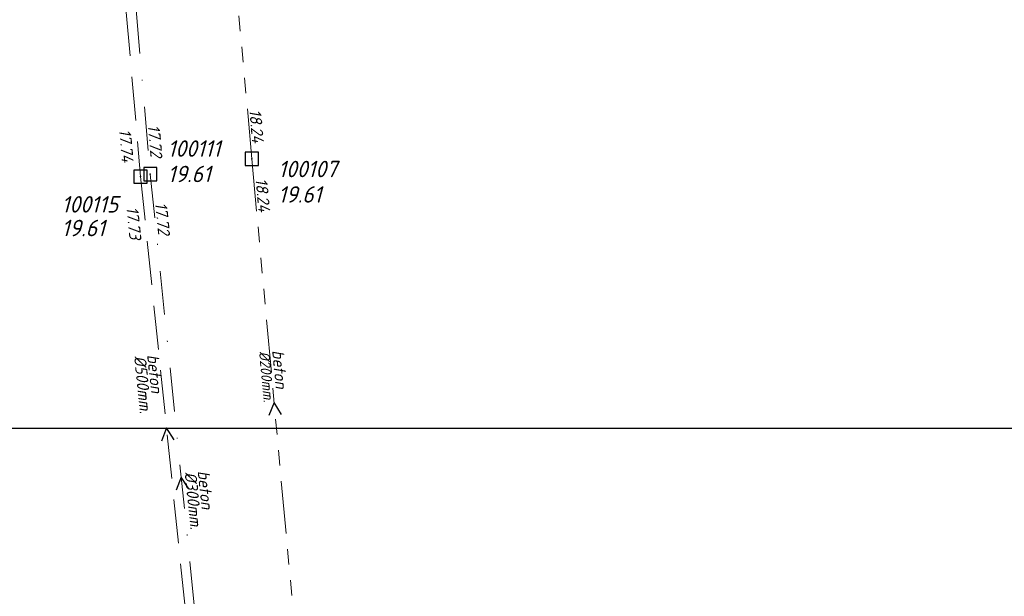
# Model space of a CAD drawing. Header units: metres. Extents: x 152202 to 157341, y 461610 to 468701.
# Tile 6 of 238: x 152870 to 152982, y 461989 to 462055. Entities that reach past the tile are written whole.
import ezdxf

# ---------------------------------------------------------------- set-up
doc = ezdxf.new("R2010")
doc.units = ezdxf.units.M
doc.header["$PDMODE"] = 64
doc.header["$PDSIZE"] = 1.5
for name, pattern in [('RI-GWA', [18.45, 6, -1.8, 1.75, -1.8, 1.75, -1.8, 1.75, -1.8]), ('RI-HWA', [7.4, 5, -2.4]), ('RI-VWA', [11, 5, -3, 0, -3])]:
    doc.linetypes.add(name, pattern=pattern)
doc.layers.get('0').update_dxf_attribs({"linetype": 'CONTINUOUS'})
doc.layers.get('DEFPOINTS').update_dxf_attribs({"linetype": 'CONTINUOUS'})
for name, color, linetype, lineweight in [('B-OI-RI-GWA-MATERIAAL-T18', 10, 'CONTINUOUS', 18), ('B-OI-RI-GWA-PUTDEKSELHOOGTE-T25', 10, 'CONTINUOUS', 25), ('B-OI-RI-GWA_BOB-T18', 10, 'CONTINUOUS', 18), ('B-OI-RI-GWA_DIAMETER-T18', 10, 'CONTINUOUS', 18), ('B-OI-RI-GWA_PUTNUMMER-T18', 10, 'CONTINUOUS', 18), ('B-OI-RI-GWA_RIOOLPUT-S', 10, 'CONTINUOUS', 25), ('B-OI-RI-GWA_TRANSPORTLEIDING-G', 10, 'RI-GWA', 18), ('B-OI-RI-HWA-BOB-T18', 150, 'CONTINUOUS', 18), ('B-OI-RI-HWA-MATERIAAL-T18', 150, 'CONTINUOUS', 18), ('B-OI-RI-HWA-PUTDEKSELHOOGTE-T25', 150, 'CONTINUOUS', 25), ('B-OI-RI-HWA-PUTNUMMER-T25', 150, 'CONTINUOUS', 25), ('B-OI-RI-HWA_DIAMETER-T18', 150, 'CONTINUOUS', 18), ('B-OI-RI-HWA_RIOOLPUT-S', 150, 'CONTINUOUS', 25), ('B-OI-RI-HWA_TRANSPORTLEIDING-G', 150, 'RI-HWA', 18), ('B-OI-RI-STROOMRICHTING-S', 252, 'CONTINUOUS', 25), ('B-OI-RI-VWA-BOB-T18', 34, 'CONTINUOUS', 18), ('B-OI-RI-VWA-DIAMETER-T18', 34, 'CONTINUOUS', 18), ('B-OI-RI-VWA-MATERIAAL-T18', 34, 'CONTINUOUS', 18), ('B-OI-RI-VWA_PUTDEKSELHOOGTE-T25', 34, 'CONTINUOUS', 25), ('B-OI-RI-VWA_PUTNUMMER-T25', 34, 'CONTINUOUS', 25), ('B-OI-RI-VWA_RIOOLPUT-S', 34, 'CONTINUOUS', 25), ('B-OI-RI-VWA_TRANSPORTLEIDING-G', 34, 'RI-VWA', 18)]:
    doc.layers.add(name, color=color, linetype=linetype, lineweight=lineweight)
doc.styles.add('NLCS-ISO-M500-T18_CURSIEF', font='NLCS-ISO.ttf', dxfattribs={"oblique": 15, "height": 0.9})
doc.styles.add('NLCS-ISO-M750-T18_CURSIEF', font='NLCS-ISO.ttf', dxfattribs={"oblique": 15, "height": 1.35})
doc.styles.add('NLCS-ISO-M750-T25_CURSIEF', font='NLCS-ISO.ttf', dxfattribs={"oblique": 15, "height": 1.875})

# ---------------------------------------------------------------- blocks, each defined once
blk = doc.blocks.new('ACMAP_ANN_TEMPLATE_hwa-diam')
at = {"style": 'NLCS-ISO-M750-T18_CURSIEF', "oblique": 15}
blk.add_attdef('hwa-diam', (-3.7, -1.3), '', height=1.35, dxfattribs=at)
blk = doc.blocks.new('ACMAP_ANN_TEMPLATE_hwa-materiaal')
at = {"style": 'NLCS-ISO-M750-T18_CURSIEF', "oblique": 15}
blk.add_attdef('hwa-mat', (-3.7, 0.2), '', height=1.35, dxfattribs=at)
blk = doc.blocks.new('ACMAP_ANN_TEMPLATE_hwa-nap-l')
at = {"style": 'NLCS-ISO-M750-T18_CURSIEF', "oblique": 15}
blk.add_attdef('hwa-nap-l', (3.3, 0.2), '', height=1.35, dxfattribs=at)
blk = doc.blocks.new('ACMAP_ANN_TEMPLATE_hwa-nap-r')
at = {"style": 'NLCS-ISO-M750-T18_CURSIEF', "oblique": 15}
blk.add_attdef('hwa-nap-r', (-5.6, 0.2), '', height=1.35, dxfattribs=at)
blk = doc.blocks.new('ACMAP_ANN_TEMPLATE_vwa-diam')
at = {"style": 'NLCS-ISO-M750-T18_CURSIEF', "oblique": 15}
blk.add_attdef('vwa-diam', (0.3, -1.3), '', height=1.35, dxfattribs=at)
blk = doc.blocks.new('ACMAP_ANN_TEMPLATE_vwa-materiaal')
at = {"style": 'NLCS-ISO-M750-T18_CURSIEF', "oblique": 15}
blk.add_attdef('vwa-mat', (0.3, 0.2), '', height=1.35, dxfattribs=at)
blk = doc.blocks.new('ACMAP_ANN_TEMPLATE_vwa-nap-l')
at = {"style": 'NLCS-ISO-M750-T18_CURSIEF', "oblique": 15}
blk.add_attdef('vwa-nap-l', (3.3, 0.2), '', height=1.35, dxfattribs=at)
blk = doc.blocks.new('ACMAP_ANN_TEMPLATE_vwa-nap-r')
at = {"style": 'NLCS-ISO-M750-T18_CURSIEF', "oblique": 15}
blk.add_attdef('vwa-nap-r', (-5.6, 0.2), '', height=1.35, dxfattribs=at)
blk = doc.blocks.new('ACMAP_ANN_TEMPLATE_gwa-diam')
at = {"style": 'NLCS-ISO-M500-T18_CURSIEF', "oblique": 15}
blk.add_attdef('gwa-diam', (-2.2, -1.3), '', height=1.2, dxfattribs=at)
blk = doc.blocks.new('ACMAP_ANN_TEMPLATE_gwa-materiaal')
at = {"style": 'NLCS-ISO-M750-T18_CURSIEF', "oblique": 15}
blk.add_attdef('gwa-mat', (-2.2, 0.2), '', height=1.35, dxfattribs=at)
blk = doc.blocks.new('ACMAP_ANN_TEMPLATE_gwa-nap-l')
at = {"style": 'NLCS-ISO-M750-T18_CURSIEF', "oblique": 15}
blk.add_attdef('gwa-nap-l', (2.3, 0.2), '', height=1.35, dxfattribs=at)
blk = doc.blocks.new('ACMAP_ANN_TEMPLATE_gwa-nap-r')
at = {"style": 'NLCS-ISO-M750-T18_CURSIEF', "oblique": 15}
blk.add_attdef('gwa-nap-r', (-5.6, 0.2), '', height=1.35, dxfattribs=at)
blk = doc.blocks.new('ACMAP_ANN_TEMPLATE_hwa-puth')
at = {"color": 0, "linetype": 'ByBlock', "style": 'NLCS-ISO-M750-T25_CURSIEF', "oblique": 15}
blk.add_attdef('hwa-puth', (-9, -6.8), '', height=1.88, dxfattribs=at)
blk = doc.blocks.new('ACMAP_ANN_TEMPLATE_hwa-putnr')
at = {"color": 0, "linetype": 'ByBlock', "style": 'NLCS-ISO-M750-T25_CURSIEF', "oblique": 15}
blk.add_attdef('hwa-putnr', (-9, -4.1), '', height=1.88, dxfattribs=at)
blk = doc.blocks.new('ACMAP_ANN_TEMPLATE_gwa-puth')
at = {"style": 'NLCS-ISO-M750-T25_CURSIEF', "oblique": 15}
blk.add_attdef('gwa-puth', (3, -5), '', height=1.88, dxfattribs=at)
blk = doc.blocks.new('ACMAP_ANN_TEMPLATE_gwa-putnr')
at = {"style": 'NLCS-ISO-M750-T25_CURSIEF', "oblique": 15}
blk.add_attdef('gwa-putnr', (3, -2.1), '', height=1.88, dxfattribs=at)
blk = doc.blocks.new('ACMAP_ANN_TEMPLATE_vwa-puth')
at = {"style": 'NLCS-ISO-M750-T25_CURSIEF', "oblique": 15}
blk.add_attdef('vwa-puth', (-3, 5), '', height=1.88, dxfattribs=at)
blk = doc.blocks.new('ACMAP_ANN_TEMPLATE_vwa-putnr')
at = {"style": 'NLCS-ISO-M750-T25_CURSIEF', "oblique": 15}
blk.add_attdef('vaw-putnr', (-3, 7.9), '', height=1.88, dxfattribs=at)

msp = doc.modelspace()

# ---------------------------------------------------------------- linework, layer by layer
at = {"layer": 'B-OI-RI-GWA_RIOOLPUT-S', "transparency": 33554623}
msp.add_point((152896.45, 462038.72), dxfattribs=at)
at = {"layer": 'B-OI-RI-GWA_TRANSPORTLEIDING-G', "transparency": 33554623}
for p, q in [((152890.97, 462099.53), (152896.45, 462038.72)), ((152896.45, 462038.72), (152901.53, 461983.16))]:
    msp.add_line(p, q, dxfattribs=at)
at = {"layer": 'B-OI-RI-HWA_RIOOLPUT-S', "transparency": 33554623}
msp.add_point((152883.77, 462036.69), dxfattribs=at)
at = {"layer": 'B-OI-RI-HWA_TRANSPORTLEIDING-G', "transparency": 33554623}
for p, q in [((152878.3, 462099.66), (152883.77, 462036.69)), ((152883.77, 462036.69), (152889.68, 461979.4))]:
    msp.add_line(p, q, dxfattribs=at)
at = {"layer": 'B-OI-RI-STROOMRICHTING-S', "transparency": 33554623}
for points in [[(152899.84, 462009.57), (152898.99, 462010.94), (152898.4, 462009.44)], [(152887.59, 462006.69), (152886.72, 462008.05), (152886.16, 462006.54)], [(152889.26, 462001.09), (152888.4, 462002.44), (152887.83, 462000.94)]]:
    msp.add_lwpolyline(points, dxfattribs=at)
at = {"layer": 'B-OI-RI-VWA_RIOOLPUT-S', "transparency": 33554623}
msp.add_point((152884.88, 462036.97), dxfattribs=at)
at = {"layer": 'B-OI-RI-VWA_TRANSPORTLEIDING-G', "transparency": 33554623}
for p, q in [((152879.42, 462099.94), (152884.88, 462036.97)), ((152884.88, 462036.97), (152891.92, 461967.92))]:
    msp.add_line(p, q, dxfattribs=at)
at = {"layer": 'DEFPOINTS', "flags": 128}
msp.add_lwpolyline([(153428.175, 462374.019), (153234.15, 462374.629), (153234.15, 462623.019), (152813.175, 462623.019), (152813.175, 462008.019), (153286.694, 462008.019), (153286.694, 462092.924), (153428.175, 462092.924)], close=True, dxfattribs=at)

# ---------------------------------------------------------------- block references
at = {"layer": 'B-OI-RI-GWA-MATERIAAL-T18', "transparency": 33554623}
ref = msp.add_blockref('ACMAP_ANN_TEMPLATE_gwa-materiaal', (152898.761, 462014.662), dxfattribs=dict(at, rotation=275.2241813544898))
ref.add_attrib('gwa-mat', 'beton', (152898.76, 462016.871), dxfattribs={"layer": '0', "color": 0, "linetype": 'ByBlock', "height": 1.35, "rotation": 275.22418, "style": 'NLCS-ISO-M750-T18_CURSIEF', "oblique": 15})
at = {"layer": 'B-OI-RI-GWA-PUTDEKSELHOOGTE-T25', "transparency": 33554623}
ref = msp.add_blockref('ACMAP_ANN_TEMPLATE_gwa-puth', (152896.45, 462038.72), dxfattribs=at)
ref.add_attrib('gwa-puth', '19.61', (152899.45, 462033.72), dxfattribs={"layer": '0', "color": 0, "linetype": 'ByBlock', "height": 1.875, "style": 'NLCS-ISO-M750-T25_CURSIEF', "oblique": 15})
at = {"layer": 'B-OI-RI-GWA_BOB-T18', "transparency": 33554623}
ref = msp.add_blockref('ACMAP_ANN_TEMPLATE_gwa-nap-r', (152896.45, 462038.72), dxfattribs=dict(at, rotation=275.14940042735))
ref.add_attrib('gwa-nap-r', '18.24', (152896.147, 462044.315), dxfattribs={"layer": '0', "color": 0, "linetype": 'ByBlock', "height": 1.35, "rotation": 275.1494, "style": 'NLCS-ISO-M750-T18_CURSIEF', "oblique": 15})
ref = msp.add_blockref('ACMAP_ANN_TEMPLATE_gwa-nap-l', (152896.45, 462038.72), dxfattribs=dict(at, rotation=275.2241813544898))
ref.add_attrib('gwa-nap-l', '18.24', (152896.859, 462036.448), dxfattribs={"layer": '0', "color": 0, "linetype": 'ByBlock', "height": 1.35, "rotation": 275.22418, "style": 'NLCS-ISO-M750-T18_CURSIEF', "oblique": 15})
at = {"layer": 'B-OI-RI-GWA_DIAMETER-T18', "transparency": 33554623}
ref = msp.add_blockref('ACMAP_ANN_TEMPLATE_gwa-diam', (152898.761, 462014.662), dxfattribs=dict(at, rotation=275.2241813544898))
ref.add_attrib('gwa-diam', '%%c200mm.', (152897.266, 462016.734), dxfattribs={"layer": '0', "color": 0, "linetype": 'ByBlock', "height": 1.2, "rotation": 275.22418, "style": 'NLCS-ISO-M500-T18_CURSIEF', "oblique": 15})
at = {"layer": 'B-OI-RI-GWA_PUTNUMMER-T18', "transparency": 33554623}
ref = msp.add_blockref('ACMAP_ANN_TEMPLATE_gwa-putnr', (152896.45, 462038.72), dxfattribs=at)
ref.add_attrib('gwa-putnr', '100107', (152899.45, 462036.62), dxfattribs={"layer": '0', "color": 0, "linetype": 'ByBlock', "height": 1.875, "style": 'NLCS-ISO-M750-T25_CURSIEF', "oblique": 15})
at = {"layer": 'B-OI-RI-HWA-BOB-T18', "transparency": 33554623}
ref = msp.add_blockref('ACMAP_ANN_TEMPLATE_hwa-nap-r', (152881.599, 462036.468), dxfattribs=dict(at, rotation=274.9646364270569))
ref.add_attrib('hwa-nap-r', '17.74', (152881.313, 462042.064), dxfattribs={"layer": '0', "color": 0, "linetype": 'ByBlock', "height": 1.35, "rotation": 274.96464, "style": 'NLCS-ISO-M750-T18_CURSIEF', "oblique": 15})
ref = msp.add_blockref('ACMAP_ANN_TEMPLATE_hwa-nap-l', (152881.599, 462036.468), dxfattribs=dict(at, rotation=275.8897625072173))
ref.add_attrib('hwa-nap-l', '17.73', (152882.136, 462033.205), dxfattribs={"layer": '0', "color": 0, "linetype": 'ByBlock', "height": 1.35, "rotation": 275.88976, "style": 'NLCS-ISO-M750-T18_CURSIEF', "oblique": 15})
at = {"layer": 'B-OI-RI-HWA-MATERIAAL-T18', "transparency": 33554623}
ref = msp.add_blockref('ACMAP_ANN_TEMPLATE_hwa-materiaal', (152884.692, 462012.659), dxfattribs=dict(at, rotation=275.8897625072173))
ref.add_attrib('hwa-mat', 'beton', (152884.512, 462016.36), dxfattribs={"layer": '0', "color": 0, "linetype": 'ByBlock', "height": 1.35, "rotation": 275.88976, "style": 'NLCS-ISO-M750-T18_CURSIEF', "oblique": 15})
at = {"layer": 'B-OI-RI-HWA-PUTDEKSELHOOGTE-T25', "transparency": 33554623}
msp.add_blockref('ACMAP_ANN_TEMPLATE_hwa-puth', (152883.77, 462036.69), dxfattribs=at).add_auto_attribs({'hwa-puth': '19.61'})
at = {"layer": 'B-OI-RI-HWA-PUTNUMMER-T25', "transparency": 33554623}
msp.add_blockref('ACMAP_ANN_TEMPLATE_hwa-putnr', (152883.77, 462036.69), dxfattribs=at).add_auto_attribs({'hwa-putnr': '100115'})
at = {"layer": 'B-OI-RI-HWA_DIAMETER-T18', "transparency": 33554623}
ref = msp.add_blockref('ACMAP_ANN_TEMPLATE_hwa-diam', (152884.692, 462012.659), dxfattribs=dict(at, rotation=275.8897625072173))
ref.add_attrib('hwa-diam', '%%c500mm.', (152883.02, 462016.206), dxfattribs={"layer": '0', "color": 0, "linetype": 'ByBlock', "height": 1.35, "rotation": 275.88976, "style": 'NLCS-ISO-M750-T18_CURSIEF', "oblique": 15})
at = {"layer": 'B-OI-RI-VWA-BOB-T18', "transparency": 33554623}
ref = msp.add_blockref('ACMAP_ANN_TEMPLATE_vwa-nap-r', (152884.88, 462036.97), dxfattribs=dict(at, rotation=274.9556055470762))
ref.add_attrib('vwa-nap-r', '17.72', (152884.596, 462042.566), dxfattribs={"layer": '0', "color": 0, "linetype": 'ByBlock', "height": 1.35, "rotation": 274.95561, "style": 'NLCS-ISO-M750-T18_CURSIEF', "oblique": 15})
ref = msp.add_blockref('ACMAP_ANN_TEMPLATE_vwa-nap-l', (152884.88, 462036.97), dxfattribs=dict(at, rotation=275.8214816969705))
ref.add_attrib('vwa-nap-l', '17.72', (152885.414, 462033.707), dxfattribs={"layer": '0', "color": 0, "linetype": 'ByBlock', "height": 1.35, "rotation": 275.82148, "style": 'NLCS-ISO-M750-T18_CURSIEF', "oblique": 15})
at = {"layer": 'B-OI-RI-VWA-DIAMETER-T18', "transparency": 33554623}
ref = msp.add_blockref('ACMAP_ANN_TEMPLATE_vwa-diam', (152890.043, 462003.395), dxfattribs=dict(at, rotation=275.8214816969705))
ref.add_attrib('vwa-diam', '%%c300mm.', (152888.78, 462002.965), dxfattribs={"layer": '0', "color": 0, "linetype": 'ByBlock', "height": 1.35, "rotation": 275.82148, "style": 'NLCS-ISO-M750-T18_CURSIEF', "oblique": 15})
at = {"layer": 'B-OI-RI-VWA-MATERIAAL-T18', "transparency": 33554623}
ref = msp.add_blockref('ACMAP_ANN_TEMPLATE_vwa-materiaal', (152890.043, 462003.395), dxfattribs=dict(at, rotation=275.8214816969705))
ref.add_attrib('vwa-mat', 'beton', (152890.272, 462003.117), dxfattribs={"layer": '0', "color": 0, "linetype": 'ByBlock', "height": 1.35, "rotation": 275.82148, "style": 'NLCS-ISO-M750-T18_CURSIEF', "oblique": 15})
at = {"layer": 'B-OI-RI-VWA_PUTDEKSELHOOGTE-T25', "transparency": 33554623}
ref = msp.add_blockref('ACMAP_ANN_TEMPLATE_vwa-puth', (152889.844, 462031.054), dxfattribs=at)
ref.add_attrib('vwa-puth', '19.61', (152886.844, 462036.054), dxfattribs={"layer": '0', "color": 0, "linetype": 'ByBlock', "height": 1.875, "style": 'NLCS-ISO-M750-T25_CURSIEF', "oblique": 15})
at = {"layer": 'B-OI-RI-VWA_PUTNUMMER-T25', "transparency": 33554623}
ref = msp.add_blockref('ACMAP_ANN_TEMPLATE_vwa-putnr', (152889.844, 462031.054), dxfattribs=at)
ref.add_attrib('vaw-putnr', '100111', (152886.844, 462038.954), dxfattribs={"layer": '0', "color": 0, "linetype": 'ByBlock', "height": 1.875, "style": 'NLCS-ISO-M750-T25_CURSIEF', "oblique": 15})

doc.saveas('drawing.dxf')
